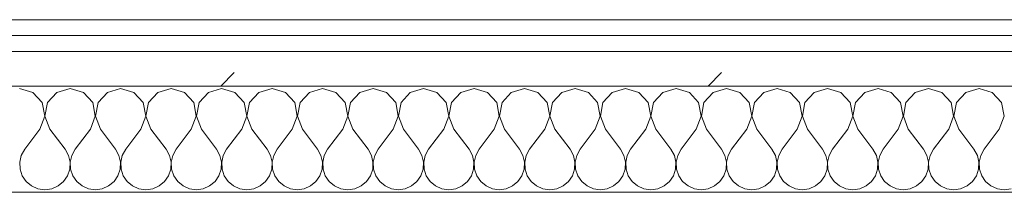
# Model space of a CAD drawing. Header units: millimetres. Extents: x -40968 to 11883, y -17757 to 4746.
# Tile 12 of 227: x -27152 to -26781, y -1194 to -1129. Entities that reach past the tile are written whole.
import ezdxf

# ---------------------------------------------------------------- set-up
doc = ezdxf.new("R2010")
doc.units = ezdxf.units.MM
doc.header["$MEASUREMENT"] = 0
doc.linetypes.add('Wipeout_Contour', pattern=[1000, 0, -1000])
doc.layers.add('12_FAÇ_Façana', color=7, linetype='Continuous')
doc.layers.add('Nuevo_08_E_Envans secs', color=7, linetype='Continuous')
doc.layers.add('12_FAÇ_Façana_Pluma_Nº__7', color=7, linetype='Continuous', lineweight=5)
doc.layers.add('Nuevo_08_E_Envans secs_Pluma_Nº__1', color=7, linetype='Continuous', lineweight=5)
for name, color, linetype, lineweight, true_color in [('Nuevo_08_E_Envans secs_Pluma_Nº__102', 7, 'Continuous', 5, 0xcccccc), ('Nuevo_08_E_Envans secs_Pluma_Nº__171', 171, 'Continuous', 13, 0xaaaaff), ('Nuevo_08_E_Envans secs_Pluma_Nº__177', 7, 'Continuous', 15, 0xf7e046)]:
    doc.layers.add(name, color=color, linetype=linetype, lineweight=lineweight, true_color=true_color)
pattern_1 = [(45, (0, 0), (-183.8478, 183.8478), [195, -65]), (45, (7e-14, 183.85), (-183.8478, 183.8478), [195, -65])]

# ---------------------------------------------------------------- blocks, each defined once
blk = doc.blocks.new('Muro_4_1', base_point=(-28050.85, -1193.98))
at = {"layer": '12_FAÇ_Façana_Pluma_Nº__7', "color": 7, "linetype": 'Continuous', "lineweight": 5, "flags": 128}
blk.add_lwpolyline([(-25366.43, -1193.98), (-27814.92, -1193.98)], dxfattribs=at)
blk = doc.blocks.new('*X483')
at = {"layer": 'Nuevo_08_E_Envans secs_Pluma_Nº__102', "color": 254, "linetype": 'Continuous', "lineweight": 5, "true_color": 0xcccccc}
for p, q in [((-27147.37, -1156.35), (-27152.38, -1154.93)), ((-27133.33, -1154.93), (-27138.34, -1156.35)), ((-27128.33, -1156.35), (-27133.33, -1154.93)), ((-27114.29, -1154.93), (-27119.29, -1156.35)), ((-27109.28, -1156.35), (-27114.29, -1154.93)), ((-27095.24, -1154.93), (-27100.25, -1156.35)), ((-27090.23, -1156.35), (-27095.24, -1154.93)), ((-27076.19, -1154.93), (-27081.2, -1156.35)), ((-27071.18, -1156.35), (-27076.19, -1154.93)), ((-27057.14, -1154.93), (-27062.15, -1156.35)), ((-27052.14, -1156.35), (-27057.14, -1154.93)), ((-27038.1, -1154.93), (-27043.1, -1156.35)), ((-27033.09, -1156.35), (-27038.1, -1154.93)), ((-27019.05, -1154.93), (-27024.05, -1156.35)), ((-27014.04, -1156.35), (-27019.05, -1154.93)), ((-27000, -1154.93), (-27005.01, -1156.35)), ((-26994.99, -1156.35), (-27000, -1154.93)), ((-26980.95, -1154.93), (-26985.96, -1156.35)), ((-26975.95, -1156.35), (-26980.95, -1154.93)), ((-26961.9, -1154.93), (-26966.91, -1156.35)), ((-26956.9, -1156.35), (-26961.9, -1154.93)), ((-26942.86, -1154.93), (-26947.86, -1156.35)), ((-26937.85, -1156.35), (-26942.86, -1154.93)), ((-26923.81, -1154.93), (-26928.82, -1156.35)), ((-26918.8, -1156.35), (-26923.81, -1154.93)), ((-26904.76, -1154.93), (-26909.77, -1156.35)), ((-26899.75, -1156.35), (-26904.76, -1154.93)), ((-26885.71, -1154.93), (-26890.72, -1156.35)), ((-26880.71, -1156.35), (-26885.71, -1154.93)), ((-26866.67, -1154.93), (-26871.67, -1156.35)), ((-26861.66, -1156.35), (-26866.67, -1154.93)), ((-26847.62, -1154.93), (-26852.63, -1156.35)), ((-26842.61, -1156.35), (-26847.62, -1154.93)), ((-26828.57, -1154.93), (-26833.58, -1156.35)), ((-26823.56, -1156.35), (-26828.57, -1154.93)), ((-26809.52, -1154.93), (-26814.53, -1156.35)), ((-26804.52, -1156.35), (-26809.52, -1154.93)), ((-26790.48, -1154.93), (-26795.48, -1156.35)), ((-26785.47, -1156.35), (-26790.48, -1154.93)), ((-27143.86, -1160.19), (-27147.37, -1156.35)), ((-27138.34, -1156.35), (-27141.85, -1160.19)), ((-27124.81, -1160.19), (-27128.33, -1156.35)), ((-27119.29, -1156.35), (-27122.8, -1160.19)), ((-27105.77, -1160.19), (-27109.28, -1156.35)), ((-27100.25, -1156.35), (-27103.76, -1160.19)), ((-27086.72, -1160.19), (-27090.23, -1156.35)), ((-27081.2, -1156.35), (-27084.71, -1160.19)), ((-27067.67, -1160.19), (-27071.18, -1156.35)), ((-27062.15, -1156.35), (-27065.66, -1160.19)), ((-27048.62, -1160.19), (-27052.14, -1156.35)), ((-27043.1, -1156.35), (-27046.61, -1160.19)), ((-27029.58, -1160.19), (-27033.09, -1156.35)), ((-27024.05, -1156.35), (-27027.57, -1160.19)), ((-27010.53, -1160.19), (-27014.04, -1156.35)), ((-27005.01, -1156.35), (-27008.52, -1160.19)), ((-26991.48, -1160.19), (-26994.99, -1156.35)), ((-26985.96, -1156.35), (-26989.47, -1160.19)), ((-26972.43, -1160.19), (-26975.95, -1156.35)), ((-26966.91, -1156.35), (-26970.42, -1160.19)), ((-26953.39, -1160.19), (-26956.9, -1156.35)), ((-26947.86, -1156.35), (-26951.38, -1160.19)), ((-26934.34, -1160.19), (-26937.85, -1156.35)), ((-26928.82, -1156.35), (-26932.33, -1160.19)), ((-26915.29, -1160.19), (-26918.8, -1156.35)), ((-26909.77, -1156.35), (-26913.28, -1160.19)), ((-26896.24, -1160.19), (-26899.75, -1156.35)), ((-26890.72, -1156.35), (-26894.23, -1160.19)), ((-26877.2, -1160.19), (-26880.71, -1156.35)), ((-26871.67, -1156.35), (-26875.19, -1160.19)), ((-26858.15, -1160.19), (-26861.66, -1156.35)), ((-26852.63, -1156.35), (-26856.14, -1160.19)), ((-26839.1, -1160.19), (-26842.61, -1156.35)), ((-26833.58, -1156.35), (-26837.09, -1160.19)), ((-26820.05, -1160.19), (-26823.56, -1156.35)), ((-26814.53, -1156.35), (-26818.04, -1160.19)), ((-26801.01, -1160.19), (-26804.52, -1156.35)), ((-26795.48, -1156.35), (-26798.99, -1160.19)), ((-26781.96, -1160.19), (-26785.47, -1156.35)), ((-27142.9, -1165.31), (-27143.86, -1160.19)), ((-27141.85, -1160.19), (-27142.82, -1165.31)), ((-27123.85, -1165.31), (-27124.81, -1160.19)), ((-27122.8, -1160.19), (-27123.77, -1165.31)), ((-27104.8, -1165.31), (-27105.77, -1160.19)), ((-27103.76, -1160.19), (-27104.72, -1165.31)), ((-27085.75, -1165.31), (-27086.72, -1160.19)), ((-27084.71, -1160.19), (-27085.68, -1165.31)), ((-27066.71, -1165.31), (-27067.67, -1160.19)), ((-27065.66, -1160.19), (-27066.63, -1165.31)), ((-27047.66, -1165.31), (-27048.62, -1160.19)), ((-27046.61, -1160.19), (-27047.58, -1165.31)), ((-27028.61, -1165.31), (-27029.58, -1160.19)), ((-27027.57, -1160.19), (-27028.53, -1165.31)), ((-27009.56, -1165.31), (-27010.53, -1160.19)), ((-27008.52, -1160.19), (-27009.49, -1165.31)), ((-26990.51, -1165.31), (-26991.48, -1160.19)), ((-26989.47, -1160.19), (-26990.44, -1165.31)), ((-26971.47, -1165.31), (-26972.43, -1160.19)), ((-26970.42, -1160.19), (-26971.39, -1165.31)), ((-26952.42, -1165.31), (-26953.39, -1160.19)), ((-26951.38, -1160.19), (-26952.34, -1165.31)), ((-26933.37, -1165.31), (-26934.34, -1160.19)), ((-26932.33, -1160.19), (-26933.29, -1165.31)), ((-26914.32, -1165.31), (-26915.29, -1160.19)), ((-26913.28, -1160.19), (-26914.25, -1165.31)), ((-26895.28, -1165.31), (-26896.24, -1160.19)), ((-26894.23, -1160.19), (-26895.2, -1165.31)), ((-26876.23, -1165.31), (-26877.2, -1160.19)), ((-26875.19, -1160.19), (-26876.15, -1165.31)), ((-26857.18, -1165.31), (-26858.15, -1160.19)), ((-26856.14, -1160.19), (-26857.1, -1165.31)), ((-26838.13, -1165.31), (-26839.1, -1160.19)), ((-26837.09, -1160.19), (-26838.06, -1165.31)), ((-26819.09, -1165.31), (-26820.05, -1160.19)), ((-26818.04, -1160.19), (-26819.01, -1165.31)), ((-26800.04, -1165.31), (-26801.01, -1160.19)), ((-26798.99, -1160.19), (-26799.96, -1165.31)), ((-26780.99, -1165.31), (-26781.96, -1160.19)), ((-27144.76, -1170.17), (-27142.9, -1165.31)), ((-27142.82, -1165.31), (-27140.95, -1170.17)), ((-27125.71, -1170.17), (-27123.85, -1165.31)), ((-27123.77, -1165.31), (-27121.9, -1170.17)), ((-27106.67, -1170.17), (-27104.8, -1165.31)), ((-27104.72, -1165.31), (-27102.86, -1170.17)), ((-27087.62, -1170.17), (-27085.75, -1165.31)), ((-27085.68, -1165.31), (-27083.81, -1170.17)), ((-27068.57, -1170.17), (-27066.71, -1165.31)), ((-27066.63, -1165.31), (-27064.76, -1170.17)), ((-27049.52, -1170.17), (-27047.66, -1165.31)), ((-27047.58, -1165.31), (-27045.71, -1170.17)), ((-27030.48, -1170.17), (-27028.61, -1165.31)), ((-27028.53, -1165.31), (-27026.67, -1170.17)), ((-27011.43, -1170.17), (-27009.56, -1165.31)), ((-27009.49, -1165.31), (-27007.62, -1170.17)), ((-26992.38, -1170.17), (-26990.51, -1165.31)), ((-26990.44, -1165.31), (-26988.57, -1170.17)), ((-26973.33, -1170.17), (-26971.47, -1165.31)), ((-26971.39, -1165.31), (-26969.52, -1170.17)), ((-26954.29, -1170.17), (-26952.42, -1165.31)), ((-26952.34, -1165.31), (-26950.48, -1170.17)), ((-26935.24, -1170.17), (-26933.37, -1165.31)), ((-26933.29, -1165.31), (-26931.43, -1170.17)), ((-26916.19, -1170.17), (-26914.32, -1165.31)), ((-26914.25, -1165.31), (-26912.38, -1170.17)), ((-26897.14, -1170.17), (-26895.28, -1165.31)), ((-26895.2, -1165.31), (-26893.33, -1170.17)), ((-26878.1, -1170.17), (-26876.23, -1165.31)), ((-26876.15, -1165.31), (-26874.29, -1170.17)), ((-26859.05, -1170.17), (-26857.18, -1165.31)), ((-26857.1, -1165.31), (-26855.24, -1170.17)), ((-26840, -1170.17), (-26838.13, -1165.31)), ((-26838.06, -1165.31), (-26836.19, -1170.17)), ((-26820.95, -1170.17), (-26819.09, -1165.31)), ((-26819.01, -1165.31), (-26817.14, -1170.17)), ((-26801.9, -1170.17), (-26800.04, -1165.31)), ((-26799.96, -1165.31), (-26798.1, -1170.17)), ((-26782.86, -1170.17), (-26780.99, -1165.31)), ((-27144.76, -1170.17), (-27150.48, -1177.79)), ((-27140.95, -1170.17), (-27135.24, -1177.79)), ((-27125.71, -1170.17), (-27131.43, -1177.79)), ((-27121.9, -1170.17), (-27116.19, -1177.79)), ((-27106.67, -1170.17), (-27112.38, -1177.79)), ((-27102.86, -1170.17), (-27097.14, -1177.79)), ((-27087.62, -1170.17), (-27093.33, -1177.79)), ((-27083.81, -1170.17), (-27078.1, -1177.79)), ((-27068.57, -1170.17), (-27074.29, -1177.79)), ((-27064.76, -1170.17), (-27059.05, -1177.79)), ((-27049.52, -1170.17), (-27055.24, -1177.79)), ((-27045.71, -1170.17), (-27040, -1177.79)), ((-27030.48, -1170.17), (-27036.19, -1177.79)), ((-27026.67, -1170.17), (-27020.95, -1177.79)), ((-27011.43, -1170.17), (-27017.14, -1177.79)), ((-27007.62, -1170.17), (-27001.9, -1177.79)), ((-26992.38, -1170.17), (-26998.1, -1177.79)), ((-26988.57, -1170.17), (-26982.86, -1177.79)), ((-26973.33, -1170.17), (-26979.05, -1177.79)), ((-26969.52, -1170.17), (-26963.81, -1177.79)), ((-26954.29, -1170.17), (-26960, -1177.79)), ((-26950.48, -1170.17), (-26944.76, -1177.79)), ((-26935.24, -1170.17), (-26940.95, -1177.79)), ((-26931.43, -1170.17), (-26925.71, -1177.79)), ((-26916.19, -1170.17), (-26921.9, -1177.79)), ((-26912.38, -1170.17), (-26906.67, -1177.79)), ((-26897.14, -1170.17), (-26902.86, -1177.79)), ((-26893.33, -1170.17), (-26887.62, -1177.79)), ((-26878.1, -1170.17), (-26883.81, -1177.79)), ((-26874.29, -1170.17), (-26868.57, -1177.79)), ((-26859.05, -1170.17), (-26864.76, -1177.79)), ((-26855.24, -1170.17), (-26849.52, -1177.79)), ((-26840, -1170.17), (-26845.71, -1177.79)), ((-26836.19, -1170.17), (-26830.48, -1177.79)), ((-26820.95, -1170.17), (-26826.67, -1177.79)), ((-26817.14, -1170.17), (-26811.43, -1177.79)), ((-26801.9, -1170.17), (-26807.62, -1177.79)), ((-26798.1, -1170.17), (-26792.38, -1177.79)), ((-26782.86, -1170.17), (-26788.57, -1177.79)), ((-27151.75, -1180.08), (-27152.34, -1182.64)), ((-27150.48, -1177.79), (-27151.75, -1180.08)), ((-27133.97, -1180.08), (-27135.24, -1177.79)), ((-27133.37, -1182.64), (-27133.97, -1180.08)), ((-27132.7, -1180.08), (-27133.29, -1182.64)), ((-27131.43, -1177.79), (-27132.7, -1180.08)), ((-27114.92, -1180.08), (-27116.19, -1177.79)), ((-27114.32, -1182.64), (-27114.92, -1180.08)), ((-27113.65, -1180.08), (-27114.25, -1182.64)), ((-27112.38, -1177.79), (-27113.65, -1180.08)), ((-27095.87, -1180.08), (-27097.14, -1177.79)), ((-27095.28, -1182.64), (-27095.87, -1180.08)), ((-27094.6, -1180.08), (-27095.2, -1182.64)), ((-27093.33, -1177.79), (-27094.6, -1180.08)), ((-27076.82, -1180.08), (-27078.1, -1177.79)), ((-27076.23, -1182.64), (-27076.82, -1180.08)), ((-27075.56, -1180.08), (-27076.15, -1182.64)), ((-27074.29, -1177.79), (-27075.56, -1180.08)), ((-27057.78, -1180.08), (-27059.05, -1177.79)), ((-27057.18, -1182.64), (-27057.78, -1180.08)), ((-27056.51, -1180.08), (-27057.1, -1182.64)), ((-27055.24, -1177.79), (-27056.51, -1180.08)), ((-27038.73, -1180.08), (-27040, -1177.79)), ((-27038.13, -1182.64), (-27038.73, -1180.08)), ((-27037.46, -1180.08), (-27038.06, -1182.64)), ((-27036.19, -1177.79), (-27037.46, -1180.08)), ((-27019.68, -1180.08), (-27020.95, -1177.79)), ((-27019.09, -1182.64), (-27019.68, -1180.08)), ((-27018.41, -1180.08), (-27019.01, -1182.64)), ((-27017.14, -1177.79), (-27018.41, -1180.08)), ((-27000.63, -1180.08), (-27001.9, -1177.79)), ((-27000.04, -1182.64), (-27000.63, -1180.08)), ((-26999.37, -1180.08), (-26999.96, -1182.64)), ((-26998.1, -1177.79), (-26999.37, -1180.08)), ((-26981.59, -1180.08), (-26982.86, -1177.79)), ((-26980.99, -1182.64), (-26981.59, -1180.08)), ((-26980.32, -1180.08), (-26980.91, -1182.64)), ((-26979.05, -1177.79), (-26980.32, -1180.08)), ((-26962.54, -1180.08), (-26963.81, -1177.79)), ((-26961.94, -1182.64), (-26962.54, -1180.08)), ((-26961.27, -1180.08), (-26961.87, -1182.64)), ((-26960, -1177.79), (-26961.27, -1180.08)), ((-26943.49, -1180.08), (-26944.76, -1177.79)), ((-26942.9, -1182.64), (-26943.49, -1180.08)), ((-26942.22, -1180.08), (-26942.82, -1182.64)), ((-26940.95, -1177.79), (-26942.22, -1180.08)), ((-26924.44, -1180.08), (-26925.71, -1177.79)), ((-26923.85, -1182.64), (-26924.44, -1180.08)), ((-26923.18, -1180.08), (-26923.77, -1182.64)), ((-26921.9, -1177.79), (-26923.18, -1180.08)), ((-26905.4, -1180.08), (-26906.67, -1177.79)), ((-26904.8, -1182.64), (-26905.4, -1180.08)), ((-26904.13, -1180.08), (-26904.72, -1182.64)), ((-26902.86, -1177.79), (-26904.13, -1180.08)), ((-26886.35, -1180.08), (-26887.62, -1177.79)), ((-26885.75, -1182.64), (-26886.35, -1180.08)), ((-26885.08, -1180.08), (-26885.68, -1182.64)), ((-26883.81, -1177.79), (-26885.08, -1180.08)), ((-26867.3, -1180.08), (-26868.57, -1177.79)), ((-26866.71, -1182.64), (-26867.3, -1180.08)), ((-26866.03, -1180.08), (-26866.63, -1182.64)), ((-26864.76, -1177.79), (-26866.03, -1180.08)), ((-26848.25, -1180.08), (-26849.52, -1177.79)), ((-26847.66, -1182.64), (-26848.25, -1180.08)), ((-26846.99, -1180.08), (-26847.58, -1182.64)), ((-26845.71, -1177.79), (-26846.99, -1180.08)), ((-26829.2, -1180.08), (-26830.48, -1177.79)), ((-26828.61, -1182.64), (-26829.2, -1180.08)), ((-26827.94, -1180.08), (-26828.53, -1182.64)), ((-26826.67, -1177.79), (-26827.94, -1180.08)), ((-26810.16, -1180.08), (-26811.43, -1177.79)), ((-26809.56, -1182.64), (-26810.16, -1180.08)), ((-26808.89, -1180.08), (-26809.49, -1182.64)), ((-26807.62, -1177.79), (-26808.89, -1180.08)), ((-26791.11, -1180.08), (-26792.38, -1177.79)), ((-26790.51, -1182.64), (-26791.11, -1180.08)), ((-26789.84, -1180.08), (-26790.44, -1182.64)), ((-26788.57, -1177.79), (-26789.84, -1180.08)), ((-27152.34, -1182.64), (-27152.22, -1185.27)), ((-27133.5, -1185.27), (-27133.37, -1182.64)), ((-27133.29, -1182.64), (-27133.17, -1185.27)), ((-27114.45, -1185.27), (-27114.32, -1182.64)), ((-27114.25, -1182.64), (-27114.12, -1185.27)), ((-27095.4, -1185.27), (-27095.28, -1182.64)), ((-27095.2, -1182.64), (-27095.07, -1185.27)), ((-27076.36, -1185.27), (-27076.23, -1182.64)), ((-27076.15, -1182.64), (-27076.02, -1185.27)), ((-27057.31, -1185.27), (-27057.18, -1182.64)), ((-27057.1, -1182.64), (-27056.98, -1185.27)), ((-27038.26, -1185.27), (-27038.13, -1182.64)), ((-27038.06, -1182.64), (-27037.93, -1185.27)), ((-27019.21, -1185.27), (-27019.09, -1182.64)), ((-27019.01, -1182.64), (-27018.88, -1185.27)), ((-27000.17, -1185.27), (-27000.04, -1182.64)), ((-26999.96, -1182.64), (-26999.83, -1185.27)), ((-26981.12, -1185.27), (-26980.99, -1182.64)), ((-26980.91, -1182.64), (-26980.79, -1185.27)), ((-26962.07, -1185.27), (-26961.94, -1182.64)), ((-26961.87, -1182.64), (-26961.74, -1185.27)), ((-26943.02, -1185.27), (-26942.9, -1182.64)), ((-26942.82, -1182.64), (-26942.69, -1185.27)), ((-26923.98, -1185.27), (-26923.85, -1182.64)), ((-26923.77, -1182.64), (-26923.64, -1185.27)), ((-26904.93, -1185.27), (-26904.8, -1182.64)), ((-26904.72, -1182.64), (-26904.6, -1185.27)), ((-26885.88, -1185.27), (-26885.75, -1182.64)), ((-26885.68, -1182.64), (-26885.55, -1185.27)), ((-26866.83, -1185.27), (-26866.71, -1182.64)), ((-26866.63, -1182.64), (-26866.5, -1185.27)), ((-26847.78, -1185.27), (-26847.66, -1182.64)), ((-26847.58, -1182.64), (-26847.45, -1185.27)), ((-26828.74, -1185.27), (-26828.61, -1182.64)), ((-26828.53, -1182.64), (-26828.41, -1185.27)), ((-26809.69, -1185.27), (-26809.56, -1182.64)), ((-26809.49, -1182.64), (-26809.36, -1185.27)), ((-26790.64, -1185.27), (-26790.51, -1182.64)), ((-26790.44, -1182.64), (-26790.31, -1185.27)), ((-27152.22, -1185.27), (-27151.38, -1187.76)), ((-27151.38, -1187.76), (-27149.89, -1189.92)), ((-27135.83, -1189.92), (-27134.34, -1187.76)), ((-27134.34, -1187.76), (-27133.5, -1185.27)), ((-27133.17, -1185.27), (-27132.33, -1187.76)), ((-27132.33, -1187.76), (-27130.84, -1189.92)), ((-27116.78, -1189.92), (-27115.29, -1187.76)), ((-27115.29, -1187.76), (-27114.45, -1185.27)), ((-27114.12, -1185.27), (-27113.28, -1187.76)), ((-27113.28, -1187.76), (-27111.79, -1189.92)), ((-27097.73, -1189.92), (-27096.24, -1187.76)), ((-27096.24, -1187.76), (-27095.4, -1185.27)), ((-27095.07, -1185.27), (-27094.23, -1187.76)), ((-27094.23, -1187.76), (-27092.74, -1189.92)), ((-27078.68, -1189.92), (-27077.2, -1187.76)), ((-27077.2, -1187.76), (-27076.36, -1185.27)), ((-27076.02, -1185.27), (-27075.19, -1187.76)), ((-27075.19, -1187.76), (-27073.7, -1189.92)), ((-27059.64, -1189.92), (-27058.15, -1187.76)), ((-27058.15, -1187.76), (-27057.31, -1185.27)), ((-27056.98, -1185.27), (-27056.14, -1187.76)), ((-27056.14, -1187.76), (-27054.65, -1189.92)), ((-27040.59, -1189.92), (-27039.1, -1187.76)), ((-27039.1, -1187.76), (-27038.26, -1185.27)), ((-27037.93, -1185.27), (-27037.09, -1187.76)), ((-27037.09, -1187.76), (-27035.6, -1189.92)), ((-27021.54, -1189.92), (-27020.05, -1187.76)), ((-27020.05, -1187.76), (-27019.21, -1185.27)), ((-27018.88, -1185.27), (-27018.04, -1187.76)), ((-27018.04, -1187.76), (-27016.55, -1189.92)), ((-27002.49, -1189.92), (-27001.01, -1187.76)), ((-27001.01, -1187.76), (-27000.17, -1185.27)), ((-26999.83, -1185.27), (-26998.99, -1187.76)), ((-26998.99, -1187.76), (-26997.51, -1189.92)), ((-26983.45, -1189.92), (-26981.96, -1187.76)), ((-26981.96, -1187.76), (-26981.12, -1185.27)), ((-26980.79, -1185.27), (-26979.95, -1187.76)), ((-26979.95, -1187.76), (-26978.46, -1189.92)), ((-26964.4, -1189.92), (-26962.91, -1187.76)), ((-26962.91, -1187.76), (-26962.07, -1185.27)), ((-26961.74, -1185.27), (-26960.9, -1187.76)), ((-26960.9, -1187.76), (-26959.41, -1189.92)), ((-26945.35, -1189.92), (-26943.86, -1187.76)), ((-26943.86, -1187.76), (-26943.02, -1185.27)), ((-26942.69, -1185.27), (-26941.85, -1187.76)), ((-26941.85, -1187.76), (-26940.36, -1189.92)), ((-26926.3, -1189.92), (-26924.81, -1187.76)), ((-26924.81, -1187.76), (-26923.98, -1185.27)), ((-26923.64, -1185.27), (-26922.8, -1187.76)), ((-26922.8, -1187.76), (-26921.32, -1189.92)), ((-26907.26, -1189.92), (-26905.77, -1187.76)), ((-26905.77, -1187.76), (-26904.93, -1185.27)), ((-26904.6, -1185.27), (-26903.76, -1187.76)), ((-26903.76, -1187.76), (-26902.27, -1189.92)), ((-26888.21, -1189.92), (-26886.72, -1187.76)), ((-26886.72, -1187.76), (-26885.88, -1185.27)), ((-26885.55, -1185.27), (-26884.71, -1187.76)), ((-26884.71, -1187.76), (-26883.22, -1189.92)), ((-26869.16, -1189.92), (-26867.67, -1187.76)), ((-26867.67, -1187.76), (-26866.83, -1185.27)), ((-26866.5, -1185.27), (-26865.66, -1187.76)), ((-26865.66, -1187.76), (-26864.17, -1189.92)), ((-26850.11, -1189.92), (-26848.62, -1187.76)), ((-26848.62, -1187.76), (-26847.78, -1185.27)), ((-26847.45, -1185.27), (-26846.61, -1187.76)), ((-26846.61, -1187.76), (-26845.13, -1189.92)), ((-26831.06, -1189.92), (-26829.58, -1187.76)), ((-26829.58, -1187.76), (-26828.74, -1185.27)), ((-26828.41, -1185.27), (-26827.57, -1187.76)), ((-26827.57, -1187.76), (-26826.08, -1189.92)), ((-26812.02, -1189.92), (-26810.53, -1187.76)), ((-26810.53, -1187.76), (-26809.69, -1185.27)), ((-26809.36, -1185.27), (-26808.52, -1187.76)), ((-26808.52, -1187.76), (-26807.03, -1189.92)), ((-26792.97, -1189.92), (-26791.48, -1187.76)), ((-26791.48, -1187.76), (-26790.64, -1185.27)), ((-26790.31, -1185.27), (-26789.47, -1187.76)), ((-26789.47, -1187.76), (-26787.98, -1189.92)), ((-27149.89, -1189.92), (-27147.86, -1191.6)), ((-27147.86, -1191.6), (-27145.46, -1192.66)), ((-27140.25, -1192.66), (-27137.85, -1191.6)), ((-27137.85, -1191.6), (-27135.83, -1189.92)), ((-27130.84, -1189.92), (-27128.82, -1191.6)), ((-27128.82, -1191.6), (-27126.41, -1192.66)), ((-27121.21, -1192.66), (-27118.8, -1191.6)), ((-27118.8, -1191.6), (-27116.78, -1189.92)), ((-27111.79, -1189.92), (-27109.77, -1191.6)), ((-27109.77, -1191.6), (-27107.36, -1192.66)), ((-27102.16, -1192.66), (-27099.75, -1191.6)), ((-27099.75, -1191.6), (-27097.73, -1189.92)), ((-27092.74, -1189.92), (-27090.72, -1191.6)), ((-27090.72, -1191.6), (-27088.32, -1192.66)), ((-27083.11, -1192.66), (-27080.71, -1191.6)), ((-27080.71, -1191.6), (-27078.68, -1189.92)), ((-27073.7, -1189.92), (-27071.67, -1191.6)), ((-27071.67, -1191.6), (-27069.27, -1192.66)), ((-27064.06, -1192.66), (-27061.66, -1191.6)), ((-27061.66, -1191.6), (-27059.64, -1189.92)), ((-27054.65, -1189.92), (-27052.63, -1191.6)), ((-27052.63, -1191.6), (-27050.22, -1192.66)), ((-27045.02, -1192.66), (-27042.61, -1191.6)), ((-27042.61, -1191.6), (-27040.59, -1189.92)), ((-27035.6, -1189.92), (-27033.58, -1191.6)), ((-27033.58, -1191.6), (-27031.17, -1192.66)), ((-27025.97, -1192.66), (-27023.56, -1191.6)), ((-27023.56, -1191.6), (-27021.54, -1189.92)), ((-27016.55, -1189.92), (-27014.53, -1191.6)), ((-27014.53, -1191.6), (-27012.13, -1192.66)), ((-27006.92, -1192.66), (-27004.52, -1191.6)), ((-27004.52, -1191.6), (-27002.49, -1189.92)), ((-26997.51, -1189.92), (-26995.48, -1191.6)), ((-26995.48, -1191.6), (-26993.08, -1192.66)), ((-26987.87, -1192.66), (-26985.47, -1191.6)), ((-26985.47, -1191.6), (-26983.45, -1189.92)), ((-26978.46, -1189.92), (-26976.44, -1191.6)), ((-26976.44, -1191.6), (-26974.03, -1192.66)), ((-26968.83, -1192.66), (-26966.42, -1191.6)), ((-26966.42, -1191.6), (-26964.4, -1189.92)), ((-26959.41, -1189.92), (-26957.39, -1191.6)), ((-26957.39, -1191.6), (-26954.98, -1192.66)), ((-26949.78, -1192.66), (-26947.37, -1191.6)), ((-26947.37, -1191.6), (-26945.35, -1189.92)), ((-26940.36, -1189.92), (-26938.34, -1191.6)), ((-26938.34, -1191.6), (-26935.94, -1192.66)), ((-26930.73, -1192.66), (-26928.33, -1191.6)), ((-26928.33, -1191.6), (-26926.3, -1189.92)), ((-26921.32, -1189.92), (-26919.29, -1191.6)), ((-26919.29, -1191.6), (-26916.89, -1192.66)), ((-26911.68, -1192.66), (-26909.28, -1191.6)), ((-26909.28, -1191.6), (-26907.26, -1189.92)), ((-26902.27, -1189.92), (-26900.25, -1191.6)), ((-26900.25, -1191.6), (-26897.84, -1192.66)), ((-26892.64, -1192.66), (-26890.23, -1191.6)), ((-26890.23, -1191.6), (-26888.21, -1189.92)), ((-26883.22, -1189.92), (-26881.2, -1191.6)), ((-26881.2, -1191.6), (-26878.79, -1192.66)), ((-26873.59, -1192.66), (-26871.18, -1191.6)), ((-26871.18, -1191.6), (-26869.16, -1189.92)), ((-26864.17, -1189.92), (-26862.15, -1191.6)), ((-26862.15, -1191.6), (-26859.75, -1192.66)), ((-26854.54, -1192.66), (-26852.14, -1191.6)), ((-26852.14, -1191.6), (-26850.11, -1189.92)), ((-26845.13, -1189.92), (-26843.1, -1191.6)), ((-26843.1, -1191.6), (-26840.7, -1192.66)), ((-26835.49, -1192.66), (-26833.09, -1191.6)), ((-26833.09, -1191.6), (-26831.06, -1189.92)), ((-26826.08, -1189.92), (-26824.05, -1191.6)), ((-26824.05, -1191.6), (-26821.65, -1192.66)), ((-26816.45, -1192.66), (-26814.04, -1191.6)), ((-26814.04, -1191.6), (-26812.02, -1189.92)), ((-26807.03, -1189.92), (-26805.01, -1191.6)), ((-26805.01, -1191.6), (-26802.6, -1192.66)), ((-26797.4, -1192.66), (-26794.99, -1191.6)), ((-26794.99, -1191.6), (-26792.97, -1189.92)), ((-26787.98, -1189.92), (-26785.96, -1191.6)), ((-26785.96, -1191.6), (-26783.55, -1192.66)), ((-27145.46, -1192.66), (-27142.86, -1193.02)), ((-27142.86, -1193.02), (-27140.25, -1192.66)), ((-27126.41, -1192.66), (-27123.81, -1193.02)), ((-27123.81, -1193.02), (-27121.21, -1192.66)), ((-27107.36, -1192.66), (-27104.76, -1193.02)), ((-27104.76, -1193.02), (-27102.16, -1192.66)), ((-27088.32, -1192.66), (-27085.71, -1193.02)), ((-27085.71, -1193.02), (-27083.11, -1192.66)), ((-27069.27, -1192.66), (-27066.67, -1193.02)), ((-27066.67, -1193.02), (-27064.06, -1192.66)), ((-27050.22, -1192.66), (-27047.62, -1193.02)), ((-27047.62, -1193.02), (-27045.02, -1192.66)), ((-27031.17, -1192.66), (-27028.57, -1193.02)), ((-27028.57, -1193.02), (-27025.97, -1192.66)), ((-27012.13, -1192.66), (-27009.52, -1193.02)), ((-27009.52, -1193.02), (-27006.92, -1192.66)), ((-26993.08, -1192.66), (-26990.48, -1193.02)), ((-26990.48, -1193.02), (-26987.87, -1192.66)), ((-26974.03, -1192.66), (-26971.43, -1193.02)), ((-26971.43, -1193.02), (-26968.83, -1192.66)), ((-26954.98, -1192.66), (-26952.38, -1193.02)), ((-26952.38, -1193.02), (-26949.78, -1192.66)), ((-26935.94, -1192.66), (-26933.33, -1193.02)), ((-26933.33, -1193.02), (-26930.73, -1192.66)), ((-26916.89, -1192.66), (-26914.29, -1193.02)), ((-26914.29, -1193.02), (-26911.68, -1192.66)), ((-26897.84, -1192.66), (-26895.24, -1193.02)), ((-26895.24, -1193.02), (-26892.64, -1192.66)), ((-26878.79, -1192.66), (-26876.19, -1193.02)), ((-26876.19, -1193.02), (-26873.59, -1192.66)), ((-26859.75, -1192.66), (-26857.14, -1193.02)), ((-26857.14, -1193.02), (-26854.54, -1192.66)), ((-26840.7, -1192.66), (-26838.1, -1193.02)), ((-26838.1, -1193.02), (-26835.49, -1192.66)), ((-26821.65, -1192.66), (-26819.05, -1193.02)), ((-26819.05, -1193.02), (-26816.45, -1192.66)), ((-26802.6, -1192.66), (-26800, -1193.02)), ((-26800, -1193.02), (-26797.4, -1192.66)), ((-26783.55, -1192.66), (-26780.95, -1193.02)), ((-26780.95, -1193.02), (-26778.35, -1192.66))]:
    blk.add_line(p, q, dxfattribs=at)
blk = doc.blocks.new('Muro_149_1', base_point=(-27904.85, -1128.98))
at = {"layer": 'Nuevo_08_E_Envans secs_Pluma_Nº__1', "color": 7, "linetype": 'Continuous', "lineweight": 5, "flags": 128}
blk.add_lwpolyline([(-27814.92, -1193.98), (-25366.43, -1193.98)], dxfattribs=at)
at = {"color": 254, "linetype": 'Wipeout_Contour', "lineweight": 0, "ltscale": 106459.231797}
blk.add_wipeout([(-25366.43, -1128.98), (-27814.92, -1128.98), (-27814.92, -1134.98), (-25366.43, -1134.98)], dxfattribs=at).dxf.layer = 'Nuevo_08_E_Envans secs'
at = {"color": 254, "linetype": 'Wipeout_Contour', "lineweight": 0, "ltscale": 106461.894841}
blk.add_wipeout([(-25366.43, -1140.98), (-27814.92, -1140.98), (-27814.92, -1153.98), (-25366.43, -1153.98)], dxfattribs=at).dxf.layer = 'Nuevo_08_E_Envans secs'
at = {"layer": 'Nuevo_08_E_Envans secs_Pluma_Nº__171', "linetype": 'Continuous', "lineweight": 13, "true_color": 0xaaaaff}
h = blk.add_hatch(dxfattribs=at)
h.set_pattern_fill('Panellat_HPL_0001', color=161, style=0, pattern_type=2)
h.set_pattern_definition(pattern_1)
h.paths.add_polyline_path([(-25366.43, -1128.98), (-27814.92, -1128.98), (-27814.92, -1134.98), (-25366.43, -1134.98)])
at = {"layer": 'Nuevo_08_E_Envans secs_Pluma_Nº__177', "linetype": 'Continuous', "lineweight": 15, "true_color": 0xf7e046}
h = blk.add_hatch(dxfattribs=at)
h.set_pattern_fill('Panellat_HPL_0001', color=53, style=0, pattern_type=2)
h.set_pattern_definition(pattern_1)
h.paths.add_polyline_path([(-25366.43, -1140.98), (-27814.92, -1140.98), (-27814.92, -1153.98), (-25366.43, -1153.98)])
at = {"layer": 'Nuevo_08_E_Envans secs_Pluma_Nº__1', "color": 7, "linetype": 'Continuous', "lineweight": 5}
for p, q in [((-25366.43, -1134.98), (-27814.92, -1134.98)), ((-25366.43, -1140.98), (-27814.92, -1140.98)), ((-25366.43, -1153.98), (-27814.92, -1153.98))]:
    blk.add_line(p, q, dxfattribs=at)
at = {"layer": 'Nuevo_08_E_Envans secs_Pluma_Nº__1', "color": 7, "linetype": 'Continuous', "lineweight": 5, "flags": 128}
blk.add_lwpolyline([(-25366.43, -1128.98), (-27814.92, -1128.98)], dxfattribs=at)
at = {"layer": 'Nuevo_08_E_Envans secs', "color": 7, "lineweight": 20}
blk.add_blockref('*X483', (0, 0), dxfattribs=at)

msp = doc.modelspace()

# ---------------------------------------------------------------- block references
at = {"layer": '12_FAÇ_Façana', "color": 7, "lineweight": 20}
msp.add_blockref('Muro_4_1', (-28050.848, -1193.976), dxfattribs=at)

# ---------------------------------------------------------------- next in the draw order: block references
at = {"layer": 'Nuevo_08_E_Envans secs', "color": 7, "lineweight": 20}
msp.add_blockref('Muro_149_1', (-27904.848, -1128.976), dxfattribs=at)

doc.saveas('drawing.dxf')
